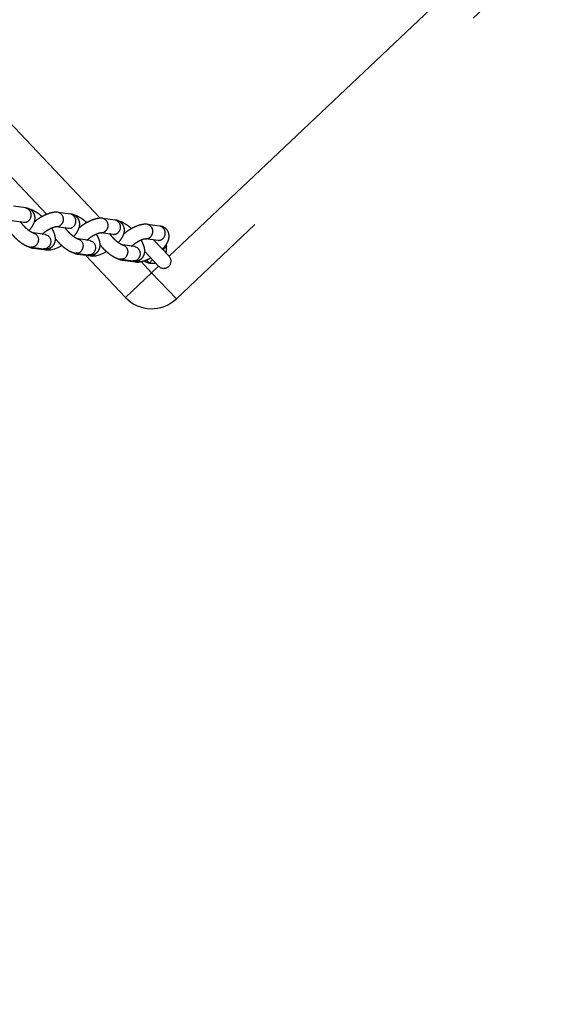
# Model space of a CAD drawing. Header units: metres. Extents: x 104098 to 104607, y 427853 to 428230.
# Tile 102 of 147: x 104264.462 to 104264.686, y 428140.267 to 428140.677. Entities that reach past the tile are written whole.
import ezdxf

# ---------------------------------------------------------------- set-up
doc = ezdxf.new("R2010")
doc.units = ezdxf.units.M
doc.linetypes.add('DASHED2', pattern=[0.375, 0.25, -0.125])

# ---------------------------------------------------------------- blocks, each defined once
blk = doc.blocks.new('school2')
at = {"color": 252, "linetype": 'DASHED2'}
for p, q in [((107993.4965444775, 456625.1094846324), (107993.4965444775, 456625.0418232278)), ((107993.4815443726, 456625.0582555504), (107993.4815443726, 456625.0930402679)), ((107993.4770361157, 456625.0661754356), (107993.4737604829, 456625.070231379)), ((107993.4690927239, 456625.0664615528), (107993.4723683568, 456625.0624056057)), ((107993.4753798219, 456625.052476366), (107993.472104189, 456625.0565323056)), ((107993.4721049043, 456625.0565315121), (107993.4721959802, 456625.0564100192)), ((107993.4721959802, 456625.0564100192), (107993.4725512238, 456625.055585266)), ((107993.4679921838, 456625.052272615), (107993.4674345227, 456625.0527646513)), ((107993.4674364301, 456625.0527624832), (107993.4707120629, 456625.0487065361)), ((107993.4688545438, 456625.0519468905), (107993.4679921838, 456625.052272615)), ((107993.4698272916, 456625.0519468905), (107993.4688545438, 456625.0519468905)), ((107993.4707931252, 456625.052272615), (107993.4698272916, 456625.0519468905)), ((107993.4716354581, 456625.0528847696), (107993.4707931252, 456625.052272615)), ((107993.4722529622, 456625.053709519), (107993.4716354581, 456625.0528847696)), ((107993.4725710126, 456625.0546473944), (107993.4722529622, 456625.053709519)), ((107993.4725512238, 456625.055585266), (107993.4725710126, 456625.0546473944)), ((107993.4753798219, 456625.052476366), (107993.4754120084, 456625.0524355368)), ((107993.4754120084, 456625.0524355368), (107993.475471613, 456625.0523540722)), ((107993.475471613, 456625.0523540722), (107993.4758268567, 456625.0515293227)), ((107993.4888285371, 456625.0515740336), (107993.4855529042, 456625.0556299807)), ((107993.4678150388, 456625.0518601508), (107993.4710906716, 456625.0478042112)), ((107993.4678150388, 456625.0518599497), (107993.4680145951, 456625.0516444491)), ((107993.4680145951, 456625.0516444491), (107993.4686964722, 456625.0512020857)), ((107993.471268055, 456625.0482166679), (107993.4707120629, 456625.0487065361)), ((107993.4721301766, 456625.0478909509), (107993.471268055, 456625.0482166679)), ((107993.4731029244, 456625.0478909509), (107993.4721301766, 456625.0478909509)), ((107993.4740687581, 456625.0482166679), (107993.4731029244, 456625.0478909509)), ((107993.4749110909, 456625.0488288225), (107993.4740687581, 456625.0482166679)), ((107993.4755285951, 456625.049653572), (107993.4749110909, 456625.0488288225)), ((107993.4758466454, 456625.0505914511), (107993.4755285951, 456625.049653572)), ((107993.4758268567, 456625.0515293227), (107993.4758466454, 456625.0505914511)), ((107993.4808851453, 456625.0518601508), (107993.4841607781, 456625.0478042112)), ((107993.4710906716, 456625.0478042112), (107993.471665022, 456625.0471878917)), ((107993.471665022, 456625.0471878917), (107993.4726954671, 456625.0463767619)), ((107993.4726954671, 456625.0463767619), (107993.4740244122, 456625.0456239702)), ((107993.4729884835, 456625.0469469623), (107993.4735587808, 456625.0470026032)), ((107993.4740244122, 456625.0456239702), (107993.4755531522, 456625.0449904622)), ((107993.4755531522, 456625.0449904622), (107993.4771732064, 456625.0445001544)), ((107993.4771732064, 456625.0445001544), (107993.4771732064, 456625.0445001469)), ((107993.4871722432, 456625.037874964), (107993.4838966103, 456625.0419309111)), ((107993.4838973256, 456625.0419301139), (107993.4839884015, 456625.0418086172)), ((107993.4839884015, 456625.0418086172), (107993.4843436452, 456625.0409838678)), ((107993.4843634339, 456625.0400459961), (107993.4840453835, 456625.0391081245)), ((107993.4843436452, 456625.0409838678), (107993.4843634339, 456625.0400459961)), ((107993.5006209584, 456625.0369726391), (107993.4973453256, 456625.0410285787)), ((107993.4797846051, 456625.037671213), (107993.4792269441, 456625.0381632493)), ((107993.4792288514, 456625.0381610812), (107993.4825044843, 456625.0341051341)), ((107993.4796074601, 456625.0372587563), (107993.482883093, 456625.0332028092)), ((107993.4796074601, 456625.0372585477), (107993.4798070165, 456625.0370430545)), ((107993.4806469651, 456625.0373454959), (107993.4797846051, 456625.037671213)), ((107993.4798070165, 456625.0370430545), (107993.4804888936, 456625.0366006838)), ((107993.4816197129, 456625.0373454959), (107993.4806469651, 456625.0373454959)), ((107993.4825855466, 456625.037671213), (107993.4816197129, 456625.0373454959)), ((107993.4834278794, 456625.0382833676), (107993.4825855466, 456625.037671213)), ((107993.4840453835, 456625.0391081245), (107993.4834278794, 456625.0382833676)), ((107993.4871722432, 456625.037874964), (107993.4872044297, 456625.0378341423)), ((107993.4872044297, 456625.0378341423), (107993.4872642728, 456625.0377526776)), ((107993.4872642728, 456625.0377526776), (107993.487619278, 456625.0369279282)), ((107993.4876390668, 456625.0359900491), (107993.4873210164, 456625.0350521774)), ((107993.487619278, 456625.0369279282), (107993.4876390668, 456625.0359900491)), ((107993.4926775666, 456625.0372587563), (107993.4959531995, 456625.0332028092)), ((107993.4815443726, 456625.0106471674), (107993.4815443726, 456625.0348602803)), ((107993.4830604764, 456625.0336152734), (107993.4825044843, 456625.0341051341)), ((107993.482883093, 456625.0332028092), (107993.4834574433, 456625.0325864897)), ((107993.483922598, 456625.0332895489), (107993.4830604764, 456625.0336152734)), ((107993.4834574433, 456625.0325864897), (107993.4844878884, 456625.0317753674)), ((107993.4848953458, 456625.0332895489), (107993.483922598, 456625.0332895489)), ((107993.4844878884, 456625.0317753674), (107993.4858168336, 456625.0310225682)), ((107993.4847809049, 456625.0323455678), (107993.4853512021, 456625.0324012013)), ((107993.4858611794, 456625.0336152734), (107993.4848953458, 456625.0332895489)), ((107993.4867035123, 456625.034227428), (107993.4858611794, 456625.0336152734)), ((107993.4873210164, 456625.0350521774), (107993.4867035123, 456625.034227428)), ((107993.4858168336, 456625.0310225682), (107993.4873455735, 456625.0303890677)), ((107993.4873455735, 456625.0303890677), (107993.4889656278, 456625.0298987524)), ((107993.4889656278, 456625.0298987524), (107993.4889656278, 456625.0298987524)), ((107993.4989646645, 456625.023273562), (107993.4956890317, 456625.0273295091)), ((107993.4956897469, 456625.0273287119), (107993.4957808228, 456625.0272072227)), ((107993.4915770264, 456625.0230698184), (107993.4910193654, 456625.0235618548)), ((107993.4910212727, 456625.0235596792), (107993.4942969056, 456625.0195037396)), ((107993.4952203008, 456625.023681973), (107993.4943779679, 456625.0230698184)), ((107993.4958378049, 456625.0245067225), (107993.4952203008, 456625.023681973)), ((107993.4957808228, 456625.0272072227), (107993.4961360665, 456625.0263824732)), ((107993.4961558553, 456625.0254445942), (107993.4958378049, 456625.0245067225)), ((107993.4961360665, 456625.0263824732), (107993.4961558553, 456625.0254445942)), ((107993.4989646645, 456625.023273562), (107993.498996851, 456625.0232327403)), ((107993.498996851, 456625.0232327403), (107993.4990566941, 456625.0231512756)), ((107993.5124133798, 456625.0223712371), (107993.5091377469, 456625.0264271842)), ((107993.4913998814, 456625.0226573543), (107993.4946755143, 456625.0186014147)), ((107993.4913998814, 456625.0226571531), (107993.4915994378, 456625.0224416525)), ((107993.4924393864, 456625.022744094), (107993.4915770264, 456625.0230698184)), ((107993.4915994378, 456625.0224416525), (107993.4922813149, 456625.0219992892)), ((107993.4934121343, 456625.022744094), (107993.4924393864, 456625.022744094)), ((107993.4943779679, 456625.0230698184), (107993.4934121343, 456625.022744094)), ((107993.4948528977, 456625.0190138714), (107993.4942969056, 456625.0195037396)), ((107993.4984959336, 456625.019626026), (107993.4976536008, 456625.0190138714)), ((107993.4991134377, 456625.0204507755), (107993.4984959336, 456625.019626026)), ((107993.4990566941, 456625.0231512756), (107993.4994116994, 456625.0223265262)), ((107993.4994314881, 456625.0213886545), (107993.4991134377, 456625.0204507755)), ((107993.4994116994, 456625.0223265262), (107993.4994314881, 456625.0213886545)), ((107993.504469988, 456625.0226573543), (107993.5077456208, 456625.0186014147)), ((107993.506544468, 456625.0106471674), (107993.506544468, 456625.0200886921)), ((107993.4957150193, 456625.0186881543), (107993.4948528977, 456625.0190138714)), ((107993.4966877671, 456625.0186881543), (107993.4957150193, 456625.0186881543)), ((107993.4965444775, 456625.0170243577), (107993.4965444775, 456625.0106471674)), ((107993.4965733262, 456625.0177441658), (107993.4971436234, 456625.0177998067)), ((107993.4976536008, 456625.0190138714), (107993.4966877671, 456625.0186881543)), ((107993.4985464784, 456625.0143274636), (107993.4985951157, 456625.0160126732)), ((107993.5005537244, 456625.0149909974), (107993.5002368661, 456625.0153979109)), ((107993.500544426, 456625.0190357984), (107993.500544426, 456625.0106471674)), ((107993.4989305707, 456625.0143221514), (107993.4985464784, 456625.0143274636)), ((107993.4993003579, 456625.0143170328), (107993.4989305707, 456625.0143221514)), ((107993.4996420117, 456625.0143123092), (107993.4993003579, 456625.0143170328)), ((107993.499942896, 456625.0143081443), (107993.4996420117, 456625.0143123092)), ((107993.500191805, 456625.0143046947), (107993.499942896, 456625.0143081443)), ((107993.5003794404, 456625.0143021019), (107993.500191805, 456625.0143046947)), ((107993.5004988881, 456625.0143004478), (107993.5003794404, 456625.0143021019)), ((107993.5005456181, 456625.0142997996), (107993.5004988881, 456625.0143004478)), ((107993.5065432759, 456625.0142997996), (107993.506590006, 456625.0143004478)), ((107993.506590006, 456625.0143004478), (107993.5067094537, 456625.0143021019)), ((107993.5067094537, 456625.0143021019), (107993.5068973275, 456625.0143046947)), ((107993.5068973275, 456625.0143046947), (107993.5071462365, 456625.0143081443)), ((107993.5071462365, 456625.0143081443), (107993.5074471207, 456625.0143123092)), ((107993.5074471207, 456625.0143123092), (107993.5077887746, 456625.0143170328)), ((107993.5077887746, 456625.0143170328), (107993.5081583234, 456625.0143221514)), ((107993.5081583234, 456625.0143221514), (107993.5085424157, 456625.0143274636)), ((107993.5085259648, 456625.0148980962), (107993.5085424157, 456625.0143274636)), ((107993.5088819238, 456625.0149063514), (107993.5085424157, 456625.0143274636)), ((107993.4815443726, 456625.0106471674), (107993.4965444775, 456625.0106471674)), ((107993.4965444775, 456625.0106471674), (107993.4965444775, 456624.9956471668)), ((107993.4965444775, 456625.0106471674), (107993.500544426, 456625.0106471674)), ((107993.506544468, 456625.0106471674), (107993.9065444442, 456625.0106471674)), ((107993.9165444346, 456624.9956471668), (107993.4965444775, 456624.9956471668))]:
    blk.add_line(p, q, dxfattribs=at)
for centre, radius, start, end in [((107963.1760300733, 457111.1270218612), 478.5421874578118, 270.128471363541, 276.2285906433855), ((107963.1760300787, 457111.1270218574), 478.5421874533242, 270.128471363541, 276.2285906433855), ((107963.1760076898, 457111.1274265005), 478.6425921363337, 270.1284688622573, 276.2273076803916), ((107963.1760076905, 457111.1274265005), 480.8925921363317, 270.1284688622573, 276.1986169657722), ((107993.4743828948, 456625.0646211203), 0.00307497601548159, 267.8245298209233, 30.36271302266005), ((107993.47419511, 456625.063920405), 0.002373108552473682, 219.6665547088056, 271.7158804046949), ((107993.4828995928, 456625.054075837), 0.003075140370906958, 267.8263328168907, 30.33823070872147), ((107993.4827120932, 456625.0533755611), 0.002373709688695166, 219.6947105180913, 271.7107429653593), ((107993.4861753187, 456625.0500197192), 0.003074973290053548, 267.8244788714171, 30.36272172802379), ((107993.4729174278, 456625.0493190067), 0.002373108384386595, 219.666438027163, 271.7158095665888), ((107993.4859875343, 456625.0493190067), 0.002373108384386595, 219.666438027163, 271.7158095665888), ((107993.4946920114, 456625.0394744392), 0.003075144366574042, 267.8263854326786, 30.33825801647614), ((107993.4945045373, 456625.0387742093), 0.002373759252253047, 219.6952949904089, 271.7101590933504), ((107993.4979677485, 456625.0354183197), 0.003074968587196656, 267.8243187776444, 30.36288304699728), ((107993.4847098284, 456625.0347175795), 0.002373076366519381, 219.6662875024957, 271.7163325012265), ((107993.4977799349, 456625.0347175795), 0.002373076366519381, 219.6662875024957, 271.7163325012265), ((107993.5064844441, 456625.0248730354), 0.0030751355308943, 267.8261685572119, 30.338393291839), ((107993.5062969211, 456625.0241727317), 0.002373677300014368, 219.6943291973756, 271.711124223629), ((107993.5097601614, 456625.0208169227), 0.003074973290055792, 267.8244788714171, 30.36272172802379), ((107993.4965022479, 456625.0201161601), 0.002373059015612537, 219.6658571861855, 271.7163909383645), ((107993.5035444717, 456625.0176471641), 0.005999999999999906, 192.3134827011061, 213.5925554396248), ((107993.5095723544, 456625.0201161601), 0.002373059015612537, 219.6658571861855, 271.7163909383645), ((107993.5035444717, 456625.0176471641), 0.005999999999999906, 213.5925554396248, 240.0000000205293), ((107993.5035444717, 456625.0176471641), 0.005999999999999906, 299.9999999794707, 326.4074445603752), ((107993.4965444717, 456625.0106471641), 0.015, 180, 270), ((107993.5035444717, 456625.0106471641), 0.002999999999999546, 180, 0)]:
    blk.add_arc(centre, radius, start, end, dxfattribs=at)
for points, knots in [([(107993.4714971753, 456625.0585006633), (107993.4716784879, 456625.0585069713), (107993.4724236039, 456625.0585328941), (107993.4736427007, 456625.0587538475), (107993.475014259, 456625.0591728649), (107993.476139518, 456625.0597819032), (107993.4770026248, 456625.0605178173), (107993.4776427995, 456625.0614027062), (107993.4780422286, 456625.0624420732), (107993.4781397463, 456625.0635551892), (107993.4779315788, 456625.0646291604), (107993.4775382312, 456625.0655009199), (107993.4771879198, 456625.06597151), (107993.4770361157, 456625.0661754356)], [0, 0, 0, 0, 0.03989726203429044, 0.1639604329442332, 0.2961711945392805, 0.4022230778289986, 0.4956958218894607, 0.5837412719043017, 0.6697578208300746, 0.7621667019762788, 0.8489398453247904, 0.9345395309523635, 1, 1, 1, 1]), ([(107993.4794703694, 456625.0589340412), (107993.4794484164, 456625.0592154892), (107993.4793822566, 456625.0600636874), (107993.4791322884, 456625.0614072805), (107993.4786968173, 456625.0629227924), (107993.4782975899, 456625.0639580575), (107993.4779638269, 456625.0644476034), (107993.477909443, 456625.0645273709)], [0, 0, 0, 0, 0.129391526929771, 0.3899466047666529, 0.6588765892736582, 0.9444167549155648, 1, 1, 1, 1]), ([(107993.4653791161, 456625.063055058), (107993.4653411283, 456625.0625811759), (107993.4652584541, 456625.0615498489), (107993.4652876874, 456625.0599194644), (107993.4654348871, 456625.0582402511), (107993.4657164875, 456625.0566273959), (107993.4661485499, 456625.0551077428), (107993.4666910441, 456625.0538071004), (107993.4672076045, 456625.0530831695), (107993.4674364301, 456625.0527624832)], [0, 0, 0, 0, 0.122851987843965, 0.2673672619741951, 0.4123306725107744, 0.5592591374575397, 0.7109136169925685, 0.8719407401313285, 0.9999999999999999, 0.9999999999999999, 0.9999999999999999, 0.9999999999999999]), ([(107993.4720991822, 456625.0565400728), (107993.4720960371, 456625.0565438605), (107993.4720874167, 456625.056554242), (107993.4719442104, 456625.0568113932), (107993.471746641, 456625.0573452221), (107993.4715399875, 456625.058145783), (107993.4713734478, 456625.0591727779), (107993.4712767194, 456625.060364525), (107993.471275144, 456625.0616216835), (107993.4713460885, 456625.0627095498), (107993.4714466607, 456625.0632872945), (107993.4714838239, 456625.0635007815)], [0, 0, 0, 0, 0.05639736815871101, 0.1545755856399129, 0.261642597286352, 0.3801101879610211, 0.5080630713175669, 0.6424199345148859, 0.7801830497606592, 0.9187737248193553, 1, 1, 1, 1]), ([(107993.4855529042, 456625.0556299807), (107993.4853667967, 456625.0558403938), (107993.484895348, 456625.0563734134), (107993.4839372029, 456625.0571029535), (107993.4826459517, 456625.0578338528), (107993.4811330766, 456625.0584571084), (107993.4794963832, 456625.0589540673), (107993.4778081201, 456625.0593035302), (107993.476485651, 456625.0594973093), (107993.4757606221, 456625.0595243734), (107993.4755886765, 456625.0595307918)], [0, 0, 0, 0, 0.08833744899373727, 0.2237769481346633, 0.373342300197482, 0.5245408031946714, 0.6706627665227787, 0.8137178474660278, 0.9558219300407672, 1, 1, 1, 1]), ([(107993.4669417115, 456625.0535082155), (107993.4669470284, 456625.0534782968), (107993.4670135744, 456625.0531038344), (107993.4673240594, 456625.0525382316), (107993.4676666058, 456625.0520651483), (107993.4678150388, 456625.0518601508)], [0, 0, 0, 0, 0.04690009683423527, 0.5870008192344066, 1, 1, 1, 1]), ([(107993.4707120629, 456625.0487065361), (107993.4709061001, 456625.04848668), (107993.4713262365, 456625.0480106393), (107993.4721501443, 456625.0474351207), (107993.473148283, 456625.0470492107), (107993.4742310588, 456625.0469426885), (107993.4752918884, 456625.0471375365), (107993.4762392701, 456625.0475925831), (107993.477036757, 456625.0482364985), (107993.4777226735, 456625.0490640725), (107993.4783236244, 456625.050126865), (107993.4788126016, 456625.0513549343), (107993.4790338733, 456625.0523209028), (107993.4791351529, 456625.052763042)], [0, 0, 0, 0, 0.07542705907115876, 0.1633174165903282, 0.2475365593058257, 0.3308733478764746, 0.4179301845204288, 0.5006035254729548, 0.5840457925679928, 0.6741866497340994, 0.7777912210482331, 0.8982914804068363, 1, 1, 1, 1]), ([(107993.4744912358, 456625.0535765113), (107993.474791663, 456625.0535709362), (107993.4754737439, 456625.0535582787), (107993.4766331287, 456625.0534149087), (107993.4778559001, 456625.053171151), (107993.4789821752, 456625.0528433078), (107993.4798831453, 456625.0524829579), (107993.4804973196, 456625.0521587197), (107993.4808414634, 456625.051906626), (107993.480870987, 456625.0518738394), (107993.4808846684, 456625.0518586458)], [0, 0, 0, 0, 0.1116636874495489, 0.2535178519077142, 0.3974453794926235, 0.5404860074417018, 0.6796079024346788, 0.7979919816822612, 0.9063879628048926, 1, 1, 1, 1]), ([(107993.4771715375, 456625.0484536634), (107993.4771335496, 456625.0479797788), (107993.4770508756, 456625.0469484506), (107993.4770801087, 456625.0453180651), (107993.4772273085, 456625.0436388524), (107993.4775089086, 456625.0420259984), (107993.4779409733, 456625.0405063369), (107993.478483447, 456625.0392057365), (107993.4790000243, 456625.0384817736), (107993.4792288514, 456625.0381610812)], [0, 0, 0, 0, 0.122853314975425, 0.2673690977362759, 0.4123333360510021, 0.5592626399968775, 0.7109182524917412, 0.871946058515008, 1, 1, 1, 1]), ([(107993.4838916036, 456625.0419386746), (107993.4838884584, 456625.0419424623), (107993.4838798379, 456625.0419528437), (107993.4837366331, 456625.0422099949), (107993.4835390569, 456625.0427438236), (107993.4833324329, 456625.0435443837), (107993.4831657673, 456625.0445713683), (107993.4830695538, 456625.0457631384), (107993.4830674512, 456625.0470202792), (107993.4831385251, 456625.0481081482), (107993.4832390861, 456625.0486858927), (107993.4832762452, 456625.0488993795)], [0, 0, 0, 0, 0.05639749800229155, 0.154575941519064, 0.2616431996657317, 0.3801107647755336, 0.5080646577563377, 0.6424190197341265, 0.7801825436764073, 0.9187735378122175, 1, 1, 1, 1]), ([(107993.4832895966, 456625.0438992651), (107993.4834709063, 456625.0439055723), (107993.4842159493, 456625.0439314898), (107993.4854352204, 456625.0441524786), (107993.4868065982, 456625.0445714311), (107993.4879319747, 456625.0451805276), (107993.488795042, 456625.0459164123), (107993.4894352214, 456625.0468013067), (107993.4898346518, 456625.0478406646), (107993.4899321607, 456625.0489538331), (107993.489724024, 456625.0500276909), (107993.4893306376, 456625.0508995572), (107993.4889803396, 456625.0513701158), (107993.4888285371, 456625.0515740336)], [0, 0, 0, 0, 0.03990036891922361, 0.163959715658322, 0.2961753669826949, 0.4022224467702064, 0.4956952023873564, 0.5837407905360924, 0.6697574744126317, 0.7621665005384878, 0.8489446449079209, 0.9345397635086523, 1, 1, 1, 1]), ([(107993.4912627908, 456625.044332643), (107993.491240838, 456625.0446140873), (107993.4911746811, 456625.045462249), (107993.4909247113, 456625.0468059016), (107993.4904892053, 456625.0483214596), (107993.4900900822, 456625.0493565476), (107993.489756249, 456625.049846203), (107993.4897018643, 456625.0499259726)], [0, 0, 0, 0, 0.1293949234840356, 0.3899451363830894, 0.6588765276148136, 0.9444276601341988, 1, 1, 1, 1]), ([(107993.4973453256, 456625.0410285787), (107993.4971592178, 456625.0412389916), (107993.4966877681, 456625.0417720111), (107993.4957296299, 456625.0425015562), (107993.4944383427, 456625.0432324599), (107993.4929255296, 456625.0438557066), (107993.4912888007, 456625.0443526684), (107993.4896005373, 456625.0447021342), (107993.4882780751, 456625.0448959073), (107993.4875530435, 456625.0449229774), (107993.4873810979, 456625.0449293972)], [0, 0, 0, 0, 0.08833701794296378, 0.2237760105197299, 0.3733405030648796, 0.5245425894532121, 0.670663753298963, 0.8137181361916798, 0.9558221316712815, 1, 1, 1, 1]), ([(107993.4787341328, 456625.0389068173), (107993.4787394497, 456625.0388768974), (107993.4788059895, 456625.0385024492), (107993.4791165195, 456625.0379367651), (107993.4794590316, 456625.0374637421), (107993.4796074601, 456625.0372587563)], [0, 0, 0, 0, 0.04690140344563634, 0.5869722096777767, 1, 1, 1, 1]), ([(107993.4825044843, 456625.0341051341), (107993.4826985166, 456625.0338852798), (107993.4831186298, 456625.0334092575), (107993.4839426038, 456625.0328337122), (107993.4849406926, 456625.0324478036), (107993.4860235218, 456625.0323413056), (107993.4870842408, 456625.0325361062), (107993.4880317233, 456625.032991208), (107993.4888291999, 456625.0336351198), (107993.4895150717, 456625.0344626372), (107993.4901160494, 456625.0355254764), (107993.490605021, 456625.036753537), (107993.4908262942, 456625.0377195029), (107993.4909275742, 456625.03816164)], [0, 0, 0, 0, 0.07542708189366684, 0.1633125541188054, 0.2475318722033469, 0.3308686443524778, 0.4179296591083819, 0.5005987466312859, 0.5840407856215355, 0.6741866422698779, 0.7777915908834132, 0.8982918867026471, 1, 1, 1, 1]), ([(107993.4862836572, 456625.0389751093), (107993.4865840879, 456625.0389695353), (107993.4872661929, 456625.0389568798), (107993.488425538, 456625.0388135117), (107993.4896483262, 456625.0385697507), (107993.4907746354, 456625.0382419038), (107993.4916755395, 456625.0378815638), (107993.492289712, 456625.0375573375), (107993.4926339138, 456625.0373052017), (107993.4926634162, 456625.0372724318), (107993.4926770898, 456625.0372572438)], [0, 0, 0, 0, 0.1116586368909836, 0.253512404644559, 0.3974379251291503, 0.5404780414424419, 0.6796076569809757, 0.7979914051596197, 0.9063746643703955, 1, 1, 1, 1]), ([(107993.495082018, 456625.0292978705), (107993.4952633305, 456625.0293041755), (107993.4960084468, 456625.0293300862), (107993.4972275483, 456625.0295510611), (107993.4985990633, 456625.0299700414), (107993.499724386, 456625.0305791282), (107993.5005874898, 456625.0313150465), (107993.5012276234, 456625.0321998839), (107993.5016270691, 456625.0332392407), (107993.5017245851, 456625.0343524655), (107993.5015164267, 456625.0354263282), (107993.5011230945, 456625.0362980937), (107993.5007727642, 456625.0367687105), (107993.5006209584, 456625.0369726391)], [0, 0, 0, 0, 0.03989744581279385, 0.1639612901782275, 0.2961726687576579, 0.4022203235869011, 0.4956934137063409, 0.583743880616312, 0.6697608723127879, 0.7621659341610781, 0.8489439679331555, 0.9345440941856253, 1, 1, 1, 1]), ([(107993.4889639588, 456625.0338522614), (107993.488925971, 456625.0333783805), (107993.4888432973, 456625.0323470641), (107993.4888725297, 456625.0307166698), (107993.4890197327, 456625.0290374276), (107993.4893013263, 456625.0274246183), (107993.4897333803, 456625.0259049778), (107993.4902759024, 456625.0246042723), (107993.4907924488, 456625.0238803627), (107993.4910212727, 456625.0235596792)], [0, 0, 0, 0, 0.1228534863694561, 0.2673684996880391, 0.4123325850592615, 0.5592646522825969, 0.7109189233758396, 0.8719404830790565, 1, 1, 1, 1]), ([(107993.4956840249, 456625.02733728), (107993.4956808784, 456625.0273410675), (107993.4956722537, 456625.0273514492), (107993.4955290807, 456625.0276085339), (107993.4953314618, 456625.0281424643), (107993.4951248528, 456625.0289430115), (107993.4949581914, 456625.0299699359), (107993.4948619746, 456625.031161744), (107993.4948598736, 456625.0324189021), (107993.4949309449, 456625.0335067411), (107993.4950315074, 456625.0340844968), (107993.4950686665, 456625.034297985)], [0, 0, 0, 0, 0.05639682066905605, 0.1545864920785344, 0.2616418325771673, 0.3801086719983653, 0.5080664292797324, 0.6424200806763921, 0.7801820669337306, 0.9187744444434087, 1, 1, 1, 1]), ([(107993.5030552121, 456625.029731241), (107993.5030332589, 456625.0300126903), (107993.5029670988, 456625.0308608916), (107993.5027171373, 456625.0322044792), (107993.5022816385, 456625.0337200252), (107993.5018824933, 456625.0347551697), (107993.5015486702, 456625.0352448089), (107993.5014942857, 456625.0353245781)], [0, 0, 0, 0, 0.1293933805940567, 0.3899516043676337, 0.6588838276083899, 0.9444272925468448, 1, 1, 1, 1]), ([(107993.5091377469, 456625.0264271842), (107993.5089516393, 456625.0266375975), (107993.5084801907, 456625.0271706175), (107993.5075220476, 456625.0279001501), (107993.5062307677, 456625.0286310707), (107993.5047179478, 456625.0292542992), (107993.5030812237, 456625.0297512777), (107993.5013929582, 456625.0301007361), (107993.5000704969, 456625.03029452), (107993.4993454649, 456625.0303215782), (107993.4991735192, 456625.0303279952)], [0, 0, 0, 0, 0.08833702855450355, 0.2237757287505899, 0.373340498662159, 0.5245423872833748, 0.6706637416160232, 0.8137181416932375, 0.955822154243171, 1, 1, 1, 1]), ([(107993.4905265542, 456625.0243054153), (107993.4905318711, 456625.0242754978), (107993.4905984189, 456625.0239010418), (107993.490908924, 456625.0233353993), (107993.4912514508, 456625.022862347), (107993.4913998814, 456625.0226573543)], [0, 0, 0, 0, 0.04689738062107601, 0.5869821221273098, 1, 1, 1, 1]), ([(107993.4942969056, 456625.0195037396), (107993.4944909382, 456625.0192838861), (107993.4949110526, 456625.0188078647), (107993.4957350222, 456625.0182323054), (107993.4967331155, 456625.0178464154), (107993.4978159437, 456625.017739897), (107993.498876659, 456625.0179347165), (107993.4998241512, 456625.0183898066), (107993.5006215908, 456625.019033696), (107993.5013075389, 456625.0198613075), (107993.5019084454, 456625.0209240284), (107993.5023974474, 456625.0221521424), (107993.5026187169, 456625.0231181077), (107993.5027199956, 456625.0235602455)], [0, 0, 0, 0, 0.07542705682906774, 0.1633127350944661, 0.2475318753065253, 0.3308686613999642, 0.4179297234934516, 0.500598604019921, 0.5840408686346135, 0.6741817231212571, 0.7777912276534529, 0.8982914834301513, 1, 1, 1, 1]), ([(107993.4980760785, 456625.0243737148), (107993.4983765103, 456625.0243681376), (107993.4990586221, 456625.0243554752), (107993.5002179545, 456625.0242121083), (107993.5014407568, 456625.0239683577), (107993.5025670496, 456625.0236404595), (107993.5034682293, 456625.0232802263), (107993.5040820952, 456625.022955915), (107993.5044263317, 456625.0227038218), (107993.5044558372, 456625.0226710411), (107993.5044695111, 456625.0226558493)], [0, 0, 0, 0, 0.111659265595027, 0.2535154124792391, 0.3974433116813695, 0.5404841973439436, 0.679635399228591, 0.7980038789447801, 0.90638772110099, 1, 1, 1, 1]), ([(107993.5065349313, 456625.0146809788), (107993.5068311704, 456625.0146900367), (107993.5076928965, 456625.0147163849), (107993.5090216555, 456625.0149473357), (107993.5103911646, 456625.015369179), (107993.5115168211, 456625.0159775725), (107993.5123799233, 456625.0167136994), (107993.5130200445, 456625.0175984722), (107993.5134194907, 456625.018637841), (107993.5135170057, 456625.0197510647), (107993.5133088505, 456625.0208249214), (107993.5129154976, 456625.0216967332), (107993.512565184, 456625.0221673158), (107993.5124133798, 456625.0223712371)], [0, 0, 0, 0, 0.0634013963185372, 0.184427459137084, 0.3134015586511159, 0.4168572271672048, 0.5080368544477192, 0.5939313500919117, 0.6778421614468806, 0.767984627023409, 0.8526378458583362, 0.9361423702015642, 1, 1, 1, 1]), ([(107993.4946755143, 456625.0186014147), (107993.4948616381, 456625.018391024), (107993.4953331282, 456625.0178580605), (107993.496290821, 456625.0171278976), (107993.4975841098, 456625.0163997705), (107993.4990318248, 456625.0157902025), (107993.5000841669, 456625.0154919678), (107993.5005687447, 456625.0153546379)], [0, 0, 0, 0, 0.1351563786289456, 0.3423791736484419, 0.5712141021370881, 0.8025545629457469, 1, 1, 1, 1])]:
    blk.add_open_spline(points, degree=3, knots=knots, dxfattribs=at)

msp = doc.modelspace()

# ---------------------------------------------------------------- block references
at = {"rotation": 43.40342385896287}
msp.add_blockref('school2', (339564.7790640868, 22181.48214643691), dxfattribs=at)

doc.saveas('drawing.dxf')
